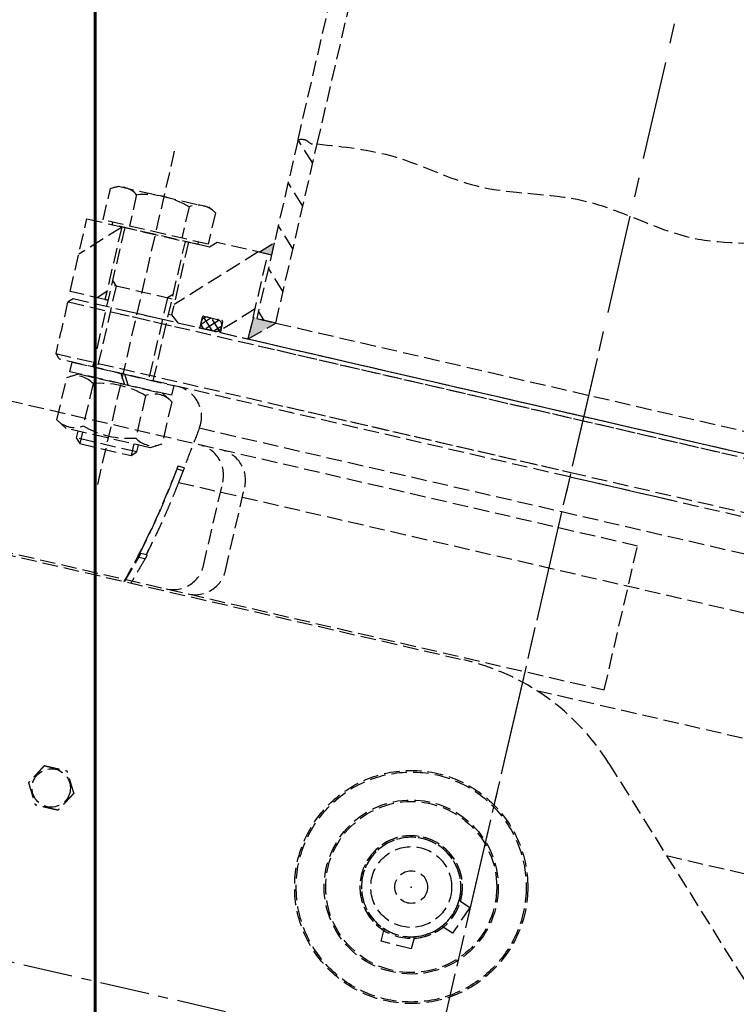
# Model space of a CAD drawing. Header units: millimetres. Extents: x -50096 to 615650, y 194565 to 243945.
# Tile 53 of 256: x 227909 to 228140, y 221884 to 222201. Entities that reach past the tile are written whole.
import ezdxf

# ---------------------------------------------------------------- set-up
doc = ezdxf.new("R2010")
doc.units = ezdxf.units.MM
doc.linetypes.add('ГТО-1 Пунктир', pattern=[7, 5, -2])
doc.linetypes.add('осевая', pattern=[50.8, 31.75, -6.35, 6.35, -6.35])
for name, color, linetype, lineweight in [('ГТО-2_Бетон_060', 3, 'Continuous', 60), ('ГТО-2_Оси_025', 6, 'осевая', 25), ('ГТО-2_Размеры_035', 2, 'Continuous', 35), ('ОГОС_Пунктир_025', 151, 'ГТО-1 Пунктир', 25), ('ОГСО_Оси_025', 7, 'осевая', 25)]:
    doc.layers.add(name, color=color, linetype=linetype, lineweight=lineweight)
doc.layers.add('ГТО-2_Штриховка_018', color=7, linetype='Continuous', lineweight=18, true_color=0x6b6b6b)

# ---------------------------------------------------------------- blocks, each defined once
blk = doc.blocks.new('ОГСО_Затвор_План')
at = {"layer": 'ГТО-2_Оси_025', "ltscale": 0.5}
blk.add_line((1439.69, 0), (-1270.3, 0), dxfattribs=at)
at = {"layer": 'ОГОС_Пунктир_025'}
for p, q in [((-1013.72, 278.61), (-1013.72, 685)), ((-1007.42, 278.61), (-1007.02, 685)), ((-1013.72, 278.61), (-1013.72, 219.5)), ((-1007.42, 272.27), (-1013.72, 278.57)), ((-1007.42, 219.5), (-1007.42, 278.61)), ((-1051.67, 266), (-1051.67, 153.5)), ((-1007.42, 258.13), (-1013.72, 264.43)), ((-1069, 249.66), (-1066.67, 251)), ((-1066.67, 251), (-1036.67, 251)), ((-1036.67, 251), (-1034.35, 249.66)), ((-1007.42, 243.98), (-1013.72, 250.28)), ((-1069, 239.3), (-1069, 249.66)), ((-1060.34, 249.66), (-1060.34, 239.3)), ((-1043.01, 249.66), (-1043.01, 239.3)), ((-1034.35, 249.66), (-1034.35, 239.3)), ((-1017.72, 240.5), (-1013.72, 244.5)), ((-1013.72, 244.5), (-1013.72, 240.5)), ((-1074.17, 214.5), (-1074.17, 238.5)), ((-1074.17, 238.5), (-1062.67, 238.5)), ((-1062.67, 238.33), (-1074.17, 226.83)), ((-1034.35, 239.3), (-1069, 239.3)), ((-1065.77, 238.5), (-1065.77, 239.3)), ((-1037.58, 238.5), (-1065.77, 238.5)), ((-1062.67, 238.5), (-1062.67, 214.5)), ((-1062.67, 238.5), (-1040.67, 238.5)), ((-1062.67, 238.5), (-1040.67, 238.5)), ((-1061.67, 238.5), (-1062.67, 238.5)), ((-1061.67, 238.5), (-1061.67, 192.5)), ((-1040.67, 238.5), (-1041.67, 238.5)), ((-1041.67, 192.5), (-1041.67, 238.5)), ((-1018.08, 240.5), (-1040.67, 217.91)), ((-1033.67, 238.5), (-1040.67, 238.5)), ((-1040.67, 238.5), (-1040.67, 214.5)), ((-1037.58, 239.3), (-1037.58, 238.5)), ((-1031.67, 240.5), (-1033.67, 238.5)), ((-1014.92, 240.5), (-1031.67, 240.5)), ((-1013.72, 240.5), (-1017.72, 240.5)), ((-1014.92, 212.5), (-1014.92, 240.5)), ((-1014.92, 240.5), (-1014.85, 240.5)), ((-1014.92, 240.5), (-1014.85, 240.5)), ((-1007.42, 229.84), (-1013.72, 236.14)), ((-1014.92, 222.44), (-1024.17, 213.19)), ((-1011.22, 219.5), (-1013.72, 222)), ((-1061.67, 221.03), (-1060.14, 219.5)), ((-1041.67, 219.5), (-1061.67, 219.5)), ((-1060.14, 219.5), (-1060.14, 192.5)), ((-1041.67, 221.03), (-1043.2, 219.5)), ((-1043.2, 219.5), (-1043.2, 192.5)), ((-1014.92, 219.5), (-1014.92, 212.5)), ((-1014.92, 212.5), (-1007.42, 219.5)), ((-1007.42, 219.5), (-1014.92, 219.5)), ((-1013.72, 219.5), (-1007.42, 219.5)), ((-1007.42, 219.5), (-800.92, 219.5)), ((-1062.67, 217.12), (-1065.29, 214.5)), ((-1030.87, 212.7), (-1030.87, 216)), ((-1028.03, 216.4), (-1030.76, 213.67)), ((-1030.47, 216.4), (-1024.57, 216.4)), ((-1026.85, 212.5), (-1030.28, 215.93)), ((-1025.33, 216.28), (-1029.11, 212.5)), ((-1029.07, 216.4), (-1025.97, 216.4)), ((-1024.02, 212.5), (-1027.92, 216.4)), ((-1024.17, 216), (-1024.17, 212.7)), ((-1062.67, 214.5), (-1074.17, 214.5)), ((-1072.67, 212.5), (-857.92, 212.5)), ((-1061.67, 214.5), (-1062.67, 214.5)), ((-1062.67, 214.5), (-1061.67, 214.5)), ((-1056.15, 212.5), (-1040.37, 212.5)), ((-1041.67, 214.5), (-1040.67, 214.5)), ((-1040.67, 214.5), (-1038.17, 212.5)), ((-1038.17, 212.5), (-1031.07, 212.5)), ((-1031.07, 212.5), (-1023.97, 212.5)), ((-1030.87, 214.3), (-1030.87, 214.6)), ((-1029.68, 212.5), (-1030.7, 213.52)), ((-1025.97, 212.5), (-1029.07, 212.5)), ((-1024.17, 214.6), (-1026.28, 212.5)), ((-1024.17, 214.6), (-1024.17, 214.3)), ((-1023.97, 212.5), (-1014.92, 212.5)), ((-1014.92, 212.5), (-793.42, 212.5)), ((-1012.5, 212.5), (-735.67, 212.5)), ((-858.87, 211), (-1074.17, 211)), ((-1039.92, 211), (-1056.6, 211)), ((-734.17, 211), (-1011.31, 211)), ((-1074.17, 194), (-904.17, 194)), ((-997.86, 194), (-904.17, 194)), ((-904.17, 194), (-869.69, 194)), ((-904.17, 194), (-734.17, 194)), ((-904.17, 192.5), (-1072.67, 192.5)), ((-1068.47, 189.3), (-1068.47, 192.5)), ((-1068.47, 192.5), (-1052.31, 192.5)), ((-1052.31, 192.5), (-1050.46, 189.3)), ((-1051.03, 192.5), (-1034.87, 192.5)), ((-1049.18, 189.3), (-1051.03, 192.5)), ((-1034.87, 192.5), (-1034.87, 189.3)), ((-904.17, 192.5), (-996.68, 192.5)), ((-735.67, 192.5), (-904.17, 192.5)), ((-870.65, 192.5), (-904.17, 192.5)), ((-1069, 187.29), (-1065.52, 189.3)), ((-1069, 173.31), (-1069, 187.29)), ((-1050.46, 189.3), (-1068.47, 189.3)), ((-1065.52, 189.3), (-1037.82, 189.3)), ((-1060.33, 187.29), (-1060.33, 173.31)), ((-1034.87, 189.3), (-1049.18, 189.3)), ((-1043.01, 187.29), (-1043.01, 173.31)), ((-1037.82, 189.3), (-1034.35, 187.29)), ((-1034.35, 187.29), (-1034.35, 173.31)), ((-1023.77, 181.07), (-904.17, 181.07)), ((-904.17, 181.07), (-784.57, 181.07)), ((-877.93, 128.25), (-877.93, 175.75)), ((-1065.52, 171.3), (-1069, 173.31)), ((-1037.82, 171.3), (-1065.52, 171.3)), ((-1061.67, 171.3), (-1061.67, 169.03)), ((-1060.14, 171.3), (-1060.14, 167.5)), ((-1043.2, 171.3), (-1043.2, 167.5)), ((-1041.67, 169.03), (-1041.67, 171.3)), ((-1034.35, 173.31), (-1037.82, 171.3)), ((-1061.67, 169.03), (-1060.14, 167.5)), ((-1041.67, 169.03), (-1061.67, 169.03)), ((-1043.2, 167.5), (-1041.67, 169.03)), ((-1060.14, 167.5), (-1043.2, 167.5)), ((-1025.78, 166.5), (-1027.8, 166.5)), ((-1027.7, 167.5), (-1027.76, 167.5)), ((-1025.67, 167.5), (-1027.7, 167.5)), ((-1028.34, 162.8), (-1028.44, 162.8)), ((-1026.36, 162.52), (-781.98, 162.52)), ((-1033.12, 137.5), (-1033.37, 137.5)), ((-1033.12, 137.5), (-1033.37, 137.5)), ((-1031.05, 137.5), (-1033.12, 137.5)), ((-1031.05, 137.5), (-1033.12, 137.5)), ((-1031.34, 136.1), (-1033.41, 136.1)), ((-1031.34, 136.1), (-1033.41, 136.1)), ((-1154.17, 127.5), (-924.17, 127.5)), ((-1154.17, 127.5), (-924.17, 127.5)), ((-899.17, 123.21), (-772.98, 123.21)), ((-871.14, 105.53), (-797.1, 31.5)), ((-871.14, 105.53), (-797.1, 31.5)), ((-846.42, 80.81), (-812.25, 80.81)), ((-907.69, 51.63), (-904.35, 50.37)), ((-904.35, 50.37), (-907.87, 41.01)), ((-907.87, 41.01), (-911.22, 42.28)), ((-929.66, 33.33), (-929.57, 36.91)), ((-919.58, 36.65), (-919.67, 33.08)), ((-919.67, 33.08), (-929.66, 33.33))]:
    blk.add_line(p, q, dxfattribs=at)
for points in [[(-877.93, 175.75), (-1127.15, 175.81, 0.414283), (-1137.15, 165.81), (-1137.15, 138.25, 0.414214), (-1127.15, 128.25), (-877.93, 128.25)], [(-1022.54, 128.25, 0.414144), (-1012.54, 138.25), (-1012.54, 165.78, 0.414144), (-1022.54, 175.78)], [(-1015.3, 128.25, 0.414144), (-1005.3, 138.25), (-1005.3, 165.78, 0.414144), (-1015.3, 175.78)]]:
    blk.add_lwpolyline(points, format="xyb", dxfattribs=at)
for centre, radius in [((-924.17, 52.5), 37.5), ((-924.17, 52.5), 37.5), ((-924.17, 52.5), 37), ((-924.17, 52.5), 37), ((-924.17, 52.5), 28), ((-924.17, 52.5), 28), ((-924.17, 52.5), 27.5), ((-924.17, 52.5), 27.5), ((-1044.17, 57.5), 6.17), ((-1044.17, 57.5), 6.17), ((-924.17, 52.5), 13), ((-924.17, 52.5), 13), ((-924.17, 52.5), 5.25), ((-924.17, 52.5), 5.25)]:
    blk.add_circle(centre, radius, dxfattribs=at)
for centre, radius, start, end in [((-1064.67, 243.34), 7.66, 55.5531, 115.5531), ((-1051.67, 222.36), 28.64, 72.3875, 107.6125), ((-1038.68, 243.34), 7.66, 64.4469, 124.4469), ((-1030.47, 216), 0.4, 90, 180), ((-1029.07, 214.6), 1.8, 90, 180), ((-1025.97, 214.6), 1.8, 0, 90), ((-1024.57, 216), 0.4, 0, 90), ((-1031.07, 212.7), 0.2, 270, 360), ((-1029.07, 214.3), 1.8, 180, 270), ((-1025.97, 214.3), 1.8, 270, 0), ((-1023.97, 212.7), 0.2, 180, 270), ((-1033.67, 182.5), 10, 351.7512, 90), ((-1064.66, 180.98), 7.66, 55.5615, 115.5615), ((-1051.67, 160.01), 28.62, 72.383, 107.617), ((-1038.68, 180.98), 7.66, 64.4385, 124.4385), ((-1064.66, 179.62), 7.66, 244.4385, 304.4385), ((-1051.67, 200.59), 28.62, 252.383, 287.617), ((-1038.68, 179.62), 7.66, 235.5615, 295.5615), ((-1273.88, 198.39), 248, 343.3916, 351.7512), ((-1273.88, 198.39), 248, 343.3916, 346.6595), ((-924.17, 52.5), 75, 45, 90), ((-924.17, 52.5), 75, 45, 90), ((-924.17, 52.5), 16.5, 286.1707, 250.8913), ((-924.17, 52.5), 16.5, 356.9887, 321.7093), ((-924.17, 52.5), 16, 286.741, 250.3211), ((-924.17, 52.5), 16, 357.559, 321.1391), ((-924.17, 52.5), 16, 321.1391, 357.559), ((-924.17, 52.5), 16, 250.3211, 286.741)]:
    blk.add_arc(centre, radius, start, end, dxfattribs=at)
for points in [[(-1013.72, 278.61), (-1011.4, 279.04), (-1009.14, 278.24), (-1007.42, 278.61)], [(-1007.42, 278.61), (-982.07, 280.2), (-954.38, 277.01), (-919.78, 280.12), (-904.17, 278.61), (-881.15, 276.37), (-847.51, 280.8), (-818.34, 276.69), (-800.92, 278.61)]]:
    blk.add_spline(points, degree=3, dxfattribs=at)
for points in [[(-1072.67, 212.5), (-1072.92, 212.25), (-1073.42, 211.75), (-1073.92, 211.25), (-1074.17, 211)], [(-1074.17, 211), (-1074.17, 208.17), (-1074.17, 202.5), (-1074.17, 196.83), (-1074.17, 194)], [(-1074.17, 194), (-1073.92, 193.75), (-1073.42, 193.25), (-1072.92, 192.75), (-1072.67, 192.5)], [(-1023.77, 181.07), (-1024.1, 178.8), (-1024.76, 174.28), (-1025.41, 169.76), (-1025.74, 167.5)], [(-1027.76, 167.5), (-1027.87, 166.72), (-1028.1, 165.15), (-1028.33, 163.59), (-1028.44, 162.8)], [(-1025.78, 166.5), (-1025.88, 165.84), (-1026.07, 164.51), (-1026.26, 163.18), (-1026.36, 162.52)], [(-1033.37, 137.5), (-1033.23, 138.1), (-1032.95, 139.31), (-1032.68, 140.52), (-1032.54, 141.12)], [(-1030.96, 139.13), (-1031.01, 138.85), (-1031.13, 138.31), (-1031.25, 137.77), (-1031.31, 137.5)], [(-1036.1, 127.5), (-1035.66, 128.93), (-1034.76, 131.8), (-1033.86, 134.66), (-1033.41, 136.1)], [(-1036.1, 127.5), (-1035.66, 128.93), (-1034.76, 131.8), (-1033.86, 134.66), (-1033.41, 136.1)], [(-1031.34, 136.1), (-1031.78, 134.66), (-1032.68, 131.8), (-1033.57, 128.93), (-1034.02, 127.5)], [(-1031.34, 136.1), (-1031.78, 134.66), (-1032.68, 131.8), (-1033.57, 128.93), (-1034.02, 127.5)], [(-907.69, 51.63), (-907.78, 51.66), (-907.94, 51.73), (-908.1, 51.79), (-908.18, 51.82)], [(-911.71, 42.46), (-911.63, 42.43), (-911.47, 42.37), (-911.3, 42.31), (-911.22, 42.28)], [(-929.56, 37.43), (-929.56, 37.35), (-929.57, 37.17), (-929.57, 37), (-929.57, 36.91)], [(-919.58, 36.65), (-919.57, 36.74), (-919.57, 36.92), (-919.56, 37.09), (-919.56, 37.18)]]:
    blk.add_open_spline(points, degree=3, dxfattribs=at)
for points, knots in [([(-1028.34, 162.8), (-1028.26, 163.35), (-1028.11, 164.43), (-1027.94, 165.59), (-1027.84, 166.28), (-1027.82, 166.43), (-1027.8, 166.5)], [0, 0, 0, 0, 1.640432, 3.280863, 3.507409, 3.733954, 3.733954, 3.733954, 3.733954]), ([(-1027.8, 166.5), (-1027.8, 166.56), (-1027.78, 166.69), (-1027.75, 166.88), (-1027.73, 167.05), (-1027.72, 167.19), (-1027.7, 167.3), (-1027.7, 167.38), (-1027.69, 167.44), (-1027.69, 167.48), (-1027.7, 167.5), (-1027.7, 167.5)], [0, 0, 0, 0, 0.196232, 0.384404, 0.558458, 0.710996, 0.813285, 0.895599, 0.956326, 0.993902, 1.007221, 1.007221, 1.007221, 1.007221]), ([(-1025.67, 167.5), (-1025.67, 167.5), (-1025.67, 167.49), (-1025.67, 167.48), (-1025.67, 167.45), (-1025.67, 167.41), (-1025.68, 167.36), (-1025.68, 167.29), (-1025.69, 167.2), (-1025.7, 167.1), (-1025.72, 167), (-1025.73, 166.86), (-1025.75, 166.69), (-1025.77, 166.57), (-1025.78, 166.5)], [0, 0, 0, 0, 0.005526, 0.020106, 0.044098, 0.077404, 0.135869, 0.209202, 0.29595, 0.394981, 0.504538, 0.622224, 0.8105, 1.007456, 1.007456, 1.007456, 1.007456]), ([(-1033.37, 137.5), (-1032.86, 139.58), (-1031.83, 143.76), (-1030.73, 149.01), (-1029.91, 153.24), (-1029.35, 156.42), (-1028.82, 159.61), (-1028.5, 161.74), (-1028.34, 162.8)], [0, 0, 0, 0, 6.439489, 12.885704, 16.112773, 19.343179, 22.577534, 25.810631, 25.810631, 25.810631, 25.810631]), ([(-1026.36, 162.52), (-1026.52, 161.46), (-1026.83, 159.36), (-1027.35, 156.2), (-1027.91, 153.05), (-1028.71, 148.87), (-1029.8, 143.68), (-1030.8, 139.56), (-1031.31, 137.5)], [0, 0, 0, 0, 3.194038, 6.391578, 9.591292, 12.787372, 19.160048, 25.512425, 25.512425, 25.512425, 25.512425]), ([(-1033.41, 136.1), (-1033.4, 136.14), (-1033.38, 136.21), (-1033.34, 136.33), (-1033.31, 136.45), (-1033.27, 136.61), (-1033.22, 136.81), (-1033.18, 137), (-1033.15, 137.16), (-1033.13, 137.27), (-1033.11, 137.37), (-1033.11, 137.43), (-1033.1, 137.48), (-1033.12, 137.5), (-1033.12, 137.5)], [0, 0, 0, 0, 0.118942, 0.241274, 0.366807, 0.492919, 0.739284, 0.9676, 1.102432, 1.218726, 1.312703, 1.381298, 1.423369, 1.44019, 1.44019, 1.44019, 1.44019]), ([(-1033.41, 136.1), (-1033.4, 136.14), (-1033.38, 136.21), (-1033.34, 136.33), (-1033.31, 136.45), (-1033.27, 136.61), (-1033.22, 136.81), (-1033.18, 137), (-1033.15, 137.16), (-1033.13, 137.27), (-1033.11, 137.37), (-1033.11, 137.43), (-1033.1, 137.48), (-1033.12, 137.5), (-1033.12, 137.5)], [0, 0, 0, 0, 0.118942, 0.241274, 0.366807, 0.492919, 0.739284, 0.9676, 1.102432, 1.218726, 1.312703, 1.381298, 1.423369, 1.44019, 1.44019, 1.44019, 1.44019]), ([(-1031.05, 137.5), (-1031.05, 137.5), (-1031.04, 137.49), (-1031.04, 137.46), (-1031.04, 137.43), (-1031.05, 137.36), (-1031.06, 137.28), (-1031.08, 137.16), (-1031.1, 137.03), (-1031.13, 136.89), (-1031.17, 136.73), (-1031.2, 136.59), (-1031.24, 136.45), (-1031.27, 136.33), (-1031.3, 136.21), (-1031.33, 136.14), (-1031.34, 136.1)], [0, 0, 0, 0, 0.010861, 0.034696, 0.073825, 0.127725, 0.221229, 0.33719, 0.472254, 0.622085, 0.781831, 0.947321, 1.07343, 1.198931, 1.321251, 1.440147, 1.440147, 1.440147, 1.440147]), ([(-1031.05, 137.5), (-1031.05, 137.5), (-1031.04, 137.49), (-1031.04, 137.46), (-1031.04, 137.43), (-1031.05, 137.36), (-1031.06, 137.28), (-1031.08, 137.16), (-1031.1, 137.03), (-1031.13, 136.89), (-1031.17, 136.73), (-1031.2, 136.59), (-1031.24, 136.45), (-1031.27, 136.33), (-1031.3, 136.21), (-1031.33, 136.14), (-1031.34, 136.1)], [0, 0, 0, 0, 0.010861, 0.034696, 0.073825, 0.127725, 0.221229, 0.33719, 0.472254, 0.622085, 0.781831, 0.947321, 1.07343, 1.198931, 1.321251, 1.440147, 1.440147, 1.440147, 1.440147]), ([(-1047.92, 64), (-1047.92, 64), (-1047.92, 64), (-1047.93, 63.99), (-1047.93, 63.99), (-1047.93, 63.98), (-1047.94, 63.97), (-1047.94, 63.96), (-1047.95, 63.95), (-1047.96, 63.94), (-1047.97, 63.93), (-1047.98, 63.91), (-1047.99, 63.89), (-1048, 63.87), (-1048.01, 63.84), (-1048.03, 63.81), (-1048.05, 63.78), (-1048.07, 63.75), (-1048.09, 63.71), (-1048.11, 63.68), (-1048.14, 63.63), (-1048.16, 63.58), (-1048.2, 63.52), (-1048.23, 63.46), (-1048.27, 63.4), (-1048.31, 63.34), (-1048.34, 63.27), (-1048.38, 63.21), (-1048.44, 63.11), (-1048.51, 62.99), (-1048.6, 62.84), (-1048.68, 62.68), (-1048.78, 62.52), (-1048.87, 62.37), (-1048.96, 62.21), (-1049.05, 62.05), (-1049.14, 61.89), (-1049.23, 61.73), (-1049.37, 61.49), (-1049.56, 61.16), (-1049.83, 60.69), (-1050.13, 60.17), (-1050.39, 59.73), (-1050.56, 59.43), (-1050.66, 59.26), (-1050.76, 59.09), (-1050.85, 58.93), (-1050.95, 58.76), (-1051.04, 58.6), (-1051.12, 58.46), (-1051.19, 58.34), (-1051.24, 58.25), (-1051.3, 58.15), (-1051.34, 58.08), (-1051.38, 58.01), (-1051.41, 57.96), (-1051.44, 57.91), (-1051.47, 57.86), (-1051.49, 57.82), (-1051.52, 57.77), (-1051.54, 57.73), (-1051.56, 57.7), (-1051.58, 57.67), (-1051.59, 57.65), (-1051.61, 57.62), (-1051.62, 57.6), (-1051.63, 57.58), (-1051.64, 57.56), (-1051.65, 57.55), (-1051.65, 57.54), (-1051.66, 57.53), (-1051.66, 57.52), (-1051.67, 57.51), (-1051.67, 57.51), (-1051.67, 57.5), (-1051.67, 57.5), (-1051.68, 57.5), (-1051.68, 57.5)], [0, 0, 0, 0, 0.004183, 0.008798, 0.014277, 0.021052, 0.029555, 0.040217, 0.053196, 0.068474, 0.085817, 0.104991, 0.125761, 0.147894, 0.180988, 0.216154, 0.253227, 0.292043, 0.332438, 0.374248, 0.417309, 0.483329, 0.551509, 0.621608, 0.693385, 0.766598, 0.841007, 0.916369, 0.992445, 1.16744, 1.344595, 1.523627, 1.704251, 1.886185, 2.069143, 2.252842, 2.436999, 2.621329, 2.805548, 3.279758, 3.752764, 4.418916, 5.086098, 5.279545, 5.472705, 5.665157, 5.856476, 6.046242, 6.23403, 6.419418, 6.531407, 6.641933, 6.750592, 6.856976, 6.916916, 6.975717, 7.033125, 7.088886, 7.142748, 7.194455, 7.243755, 7.276849, 7.308455, 7.338404, 7.366526, 7.392651, 7.41661, 7.433191, 7.448323, 7.461896, 7.473799, 7.483921, 7.492153, 7.498384, 7.502503, 7.504448, 7.505534, 7.505534, 7.505534, 7.505534]), ([(-1047.92, 64), (-1047.92, 64), (-1047.92, 64), (-1047.93, 63.99), (-1047.93, 63.99), (-1047.93, 63.98), (-1047.94, 63.97), (-1047.94, 63.96), (-1047.95, 63.95), (-1047.96, 63.94), (-1047.97, 63.93), (-1047.98, 63.91), (-1047.99, 63.89), (-1048, 63.87), (-1048.01, 63.84), (-1048.03, 63.81), (-1048.05, 63.78), (-1048.07, 63.75), (-1048.09, 63.71), (-1048.11, 63.68), (-1048.14, 63.63), (-1048.16, 63.58), (-1048.2, 63.52), (-1048.23, 63.46), (-1048.27, 63.4), (-1048.31, 63.34), (-1048.34, 63.27), (-1048.38, 63.21), (-1048.44, 63.11), (-1048.51, 62.99), (-1048.6, 62.84), (-1048.68, 62.68), (-1048.78, 62.52), (-1048.87, 62.37), (-1048.96, 62.21), (-1049.05, 62.05), (-1049.14, 61.89), (-1049.23, 61.73), (-1049.37, 61.49), (-1049.56, 61.16), (-1049.83, 60.69), (-1050.13, 60.17), (-1050.39, 59.73), (-1050.56, 59.43), (-1050.66, 59.26), (-1050.76, 59.09), (-1050.85, 58.93), (-1050.95, 58.76), (-1051.04, 58.6), (-1051.12, 58.46), (-1051.19, 58.34), (-1051.24, 58.25), (-1051.3, 58.15), (-1051.34, 58.08), (-1051.38, 58.01), (-1051.41, 57.96), (-1051.44, 57.91), (-1051.47, 57.86), (-1051.49, 57.82), (-1051.52, 57.77), (-1051.54, 57.73), (-1051.56, 57.7), (-1051.58, 57.67), (-1051.59, 57.65), (-1051.61, 57.62), (-1051.62, 57.6), (-1051.63, 57.58), (-1051.64, 57.56), (-1051.65, 57.55), (-1051.65, 57.54), (-1051.66, 57.53), (-1051.66, 57.52), (-1051.67, 57.51), (-1051.67, 57.51), (-1051.67, 57.5), (-1051.67, 57.5), (-1051.68, 57.5), (-1051.68, 57.5)], [0, 0, 0, 0, 0.004183, 0.008798, 0.014277, 0.021052, 0.029555, 0.040217, 0.053196, 0.068474, 0.085817, 0.104991, 0.125761, 0.147894, 0.180988, 0.216154, 0.253227, 0.292043, 0.332438, 0.374248, 0.417309, 0.483329, 0.551509, 0.621608, 0.693385, 0.766598, 0.841007, 0.916369, 0.992445, 1.16744, 1.344595, 1.523627, 1.704251, 1.886185, 2.069143, 2.252842, 2.436999, 2.621329, 2.805548, 3.279758, 3.752764, 4.418916, 5.086098, 5.279545, 5.472705, 5.665157, 5.856476, 6.046242, 6.23403, 6.419418, 6.531407, 6.641933, 6.750592, 6.856976, 6.916916, 6.975717, 7.033125, 7.088886, 7.142748, 7.194455, 7.243755, 7.276849, 7.308455, 7.338404, 7.366526, 7.392651, 7.41661, 7.433191, 7.448323, 7.461896, 7.473799, 7.483921, 7.492153, 7.498384, 7.502503, 7.504448, 7.505534, 7.505534, 7.505534, 7.505534]), ([(-1047.92, 64), (-1047.92, 64), (-1047.92, 64), (-1047.92, 64), (-1047.91, 64), (-1047.91, 64), (-1047.9, 64), (-1047.89, 64), (-1047.88, 64), (-1047.87, 64), (-1047.86, 64), (-1047.84, 64), (-1047.83, 64), (-1047.81, 64), (-1047.79, 64), (-1047.77, 64), (-1047.74, 64), (-1047.71, 64), (-1047.68, 64), (-1047.64, 64), (-1047.61, 64), (-1047.57, 64), (-1047.54, 64), (-1047.49, 64), (-1047.44, 64), (-1047.38, 64), (-1047.31, 64), (-1047.25, 64), (-1047.18, 64), (-1047.12, 64), (-1047.05, 64), (-1046.98, 64), (-1046.88, 64), (-1046.75, 64), (-1046.58, 64), (-1046.42, 64), (-1046.25, 64), (-1046.08, 64), (-1045.91, 64), (-1045.74, 64), (-1045.57, 64), (-1045.39, 64), (-1045.22, 64), (-1044.98, 64), (-1044.67, 64), (-1044.29, 64), (-1043.91, 64), (-1043.49, 64), (-1043.01, 64), (-1042.62, 64), (-1042.36, 64), (-1042.24, 64), (-1042.11, 64), (-1041.98, 64), (-1041.85, 64), (-1041.73, 64), (-1041.61, 64), (-1041.48, 64), (-1041.37, 64), (-1041.28, 64), (-1041.2, 64), (-1041.12, 64), (-1041.05, 64), (-1040.98, 64), (-1040.92, 64), (-1040.88, 64), (-1040.83, 64), (-1040.79, 64), (-1040.75, 64), (-1040.71, 64), (-1040.67, 64), (-1040.63, 64), (-1040.61, 64), (-1040.58, 64), (-1040.56, 64), (-1040.54, 64), (-1040.52, 64), (-1040.5, 64), (-1040.48, 64), (-1040.47, 64), (-1040.46, 64), (-1040.45, 64), (-1040.44, 64), (-1040.43, 64), (-1040.42, 64), (-1040.42, 64), (-1040.42, 64), (-1040.42, 64), (-1040.42, 64)], [0, 0, 0, 0, 0.003645, 0.007566, 0.012039, 0.017343, 0.023752, 0.031543, 0.040993, 0.052264, 0.065302, 0.079955, 0.096069, 0.113489, 0.132062, 0.151634, 0.180993, 0.211956, 0.244414, 0.278254, 0.313367, 0.349642, 0.386968, 0.425234, 0.484849, 0.546199, 0.609114, 0.67342, 0.738945, 0.805518, 0.872967, 0.94112, 1.009805, 1.173352, 1.338697, 1.50563, 1.673945, 1.843435, 2.013891, 2.185105, 2.356871, 2.528981, 2.701226, 2.8734, 3.253795, 3.633187, 4.011941, 4.390425, 4.911078, 5.431731, 5.559867, 5.687803, 5.81535, 5.942319, 6.068521, 6.193767, 6.317868, 6.440634, 6.561877, 6.642693, 6.722516, 6.801133, 6.878331, 6.953896, 7.000474, 7.046161, 7.090798, 7.134226, 7.176284, 7.216813, 7.255653, 7.292644, 7.318036, 7.342284, 7.365288, 7.386943, 7.407149, 7.425803, 7.442802, 7.456039, 7.467883, 7.478242, 7.487027, 7.494147, 7.499513, 7.503033, 7.504638, 7.505536, 7.505536, 7.505536, 7.505536]), ([(-1047.92, 64), (-1047.92, 64), (-1047.92, 64), (-1047.92, 64), (-1047.91, 64), (-1047.91, 64), (-1047.9, 64), (-1047.89, 64), (-1047.88, 64), (-1047.87, 64), (-1047.86, 64), (-1047.84, 64), (-1047.83, 64), (-1047.81, 64), (-1047.79, 64), (-1047.77, 64), (-1047.74, 64), (-1047.71, 64), (-1047.68, 64), (-1047.64, 64), (-1047.61, 64), (-1047.57, 64), (-1047.54, 64), (-1047.49, 64), (-1047.44, 64), (-1047.38, 64), (-1047.31, 64), (-1047.25, 64), (-1047.18, 64), (-1047.12, 64), (-1047.05, 64), (-1046.98, 64), (-1046.88, 64), (-1046.75, 64), (-1046.58, 64), (-1046.42, 64), (-1046.25, 64), (-1046.08, 64), (-1045.91, 64), (-1045.74, 64), (-1045.57, 64), (-1045.39, 64), (-1045.22, 64), (-1044.98, 64), (-1044.67, 64), (-1044.29, 64), (-1043.91, 64), (-1043.49, 64), (-1043.01, 64), (-1042.62, 64), (-1042.36, 64), (-1042.24, 64), (-1042.11, 64), (-1041.98, 64), (-1041.85, 64), (-1041.73, 64), (-1041.61, 64), (-1041.48, 64), (-1041.37, 64), (-1041.28, 64), (-1041.2, 64), (-1041.12, 64), (-1041.05, 64), (-1040.98, 64), (-1040.92, 64), (-1040.88, 64), (-1040.83, 64), (-1040.79, 64), (-1040.75, 64), (-1040.71, 64), (-1040.67, 64), (-1040.63, 64), (-1040.61, 64), (-1040.58, 64), (-1040.56, 64), (-1040.54, 64), (-1040.52, 64), (-1040.5, 64), (-1040.48, 64), (-1040.47, 64), (-1040.46, 64), (-1040.45, 64), (-1040.44, 64), (-1040.43, 64), (-1040.42, 64), (-1040.42, 64), (-1040.42, 64), (-1040.42, 64), (-1040.42, 64)], [0, 0, 0, 0, 0.003645, 0.007566, 0.012039, 0.017343, 0.023752, 0.031543, 0.040993, 0.052264, 0.065302, 0.079955, 0.096069, 0.113489, 0.132062, 0.151634, 0.180993, 0.211956, 0.244414, 0.278254, 0.313367, 0.349642, 0.386968, 0.425234, 0.484849, 0.546199, 0.609114, 0.67342, 0.738945, 0.805518, 0.872967, 0.94112, 1.009805, 1.173352, 1.338697, 1.50563, 1.673945, 1.843435, 2.013891, 2.185105, 2.356871, 2.528981, 2.701226, 2.8734, 3.253795, 3.633187, 4.011941, 4.390425, 4.911078, 5.431731, 5.559867, 5.687803, 5.81535, 5.942319, 6.068521, 6.193767, 6.317868, 6.440634, 6.561877, 6.642693, 6.722516, 6.801133, 6.878331, 6.953896, 7.000474, 7.046161, 7.090798, 7.134226, 7.176284, 7.216813, 7.255653, 7.292644, 7.318036, 7.342284, 7.365288, 7.386943, 7.407149, 7.425803, 7.442802, 7.456039, 7.467883, 7.478242, 7.487027, 7.494147, 7.499513, 7.503033, 7.504638, 7.505536, 7.505536, 7.505536, 7.505536]), ([(-1036.66, 57.5), (-1036.67, 57.5), (-1036.67, 57.5), (-1036.67, 57.51), (-1036.67, 57.51), (-1036.67, 57.52), (-1036.68, 57.52), (-1036.68, 57.53), (-1036.69, 57.54), (-1036.69, 57.55), (-1036.7, 57.56), (-1036.7, 57.57), (-1036.71, 57.58), (-1036.72, 57.6), (-1036.73, 57.61), (-1036.74, 57.64), (-1036.76, 57.66), (-1036.78, 57.69), (-1036.79, 57.72), (-1036.81, 57.76), (-1036.83, 57.79), (-1036.86, 57.83), (-1036.88, 57.87), (-1036.91, 57.92), (-1036.94, 57.97), (-1036.97, 58.03), (-1037, 58.08), (-1037.03, 58.14), (-1037.07, 58.2), (-1037.1, 58.26), (-1037.14, 58.32), (-1037.19, 58.4), (-1037.25, 58.52), (-1037.33, 58.66), (-1037.42, 58.8), (-1037.5, 58.95), (-1037.59, 59.1), (-1037.67, 59.24), (-1037.76, 59.39), (-1037.84, 59.54), (-1037.93, 59.69), (-1038.02, 59.84), (-1038.14, 60.05), (-1038.29, 60.32), (-1038.48, 60.65), (-1038.67, 60.97), (-1038.88, 61.34), (-1039.12, 61.75), (-1039.32, 62.1), (-1039.45, 62.33), (-1039.52, 62.45), (-1039.6, 62.58), (-1039.67, 62.7), (-1039.74, 62.82), (-1039.81, 62.94), (-1039.88, 63.06), (-1039.94, 63.17), (-1039.99, 63.25), (-1040.03, 63.32), (-1040.06, 63.39), (-1040.1, 63.46), (-1040.14, 63.51), (-1040.16, 63.56), (-1040.19, 63.6), (-1040.21, 63.64), (-1040.23, 63.68), (-1040.25, 63.71), (-1040.27, 63.75), (-1040.29, 63.78), (-1040.31, 63.81), (-1040.32, 63.84), (-1040.34, 63.86), (-1040.35, 63.88), (-1040.36, 63.9), (-1040.37, 63.91), (-1040.38, 63.93), (-1040.39, 63.94), (-1040.39, 63.96), (-1040.4, 63.97), (-1040.4, 63.98), (-1040.41, 63.98), (-1040.41, 63.99), (-1040.41, 63.99), (-1040.42, 64), (-1040.42, 64), (-1040.42, 64), (-1040.42, 64)], [0, 0, 0, 0, 0.003647, 0.00757, 0.012046, 0.017351, 0.023761, 0.031553, 0.041004, 0.052275, 0.065312, 0.079964, 0.096076, 0.113495, 0.132067, 0.151638, 0.185325, 0.221088, 0.258762, 0.298181, 0.33918, 0.381592, 0.425253, 0.48487, 0.546221, 0.609136, 0.673441, 0.738966, 0.805539, 0.872987, 0.941139, 1.009822, 1.173367, 1.33871, 1.505642, 1.673957, 1.843445, 2.013901, 2.185115, 2.356881, 2.528991, 2.701236, 2.87341, 3.253803, 3.633193, 4.011945, 4.390427, 4.91108, 5.431733, 5.575876, 5.719736, 5.863044, 6.005531, 6.146928, 6.286964, 6.425373, 6.561883, 6.642701, 6.722526, 6.801145, 6.878344, 6.95391, 7.000487, 7.046173, 7.090809, 7.134235, 7.176293, 7.21682, 7.255659, 7.292649, 7.318042, 7.34229, 7.365294, 7.38695, 7.407156, 7.425811, 7.442813, 7.456051, 7.467896, 7.478256, 7.487041, 7.49416, 7.499522, 7.503037, 7.504636, 7.505526, 7.505526, 7.505526, 7.505526]), ([(-1036.66, 57.5), (-1036.67, 57.5), (-1036.67, 57.5), (-1036.67, 57.51), (-1036.67, 57.51), (-1036.67, 57.52), (-1036.68, 57.52), (-1036.68, 57.53), (-1036.69, 57.54), (-1036.69, 57.55), (-1036.7, 57.56), (-1036.7, 57.57), (-1036.71, 57.58), (-1036.72, 57.6), (-1036.73, 57.61), (-1036.74, 57.64), (-1036.76, 57.66), (-1036.78, 57.69), (-1036.79, 57.72), (-1036.81, 57.76), (-1036.83, 57.79), (-1036.86, 57.83), (-1036.88, 57.87), (-1036.91, 57.92), (-1036.94, 57.97), (-1036.97, 58.03), (-1037, 58.08), (-1037.03, 58.14), (-1037.07, 58.2), (-1037.1, 58.26), (-1037.14, 58.32), (-1037.19, 58.4), (-1037.25, 58.52), (-1037.33, 58.66), (-1037.42, 58.8), (-1037.5, 58.95), (-1037.59, 59.1), (-1037.67, 59.24), (-1037.76, 59.39), (-1037.84, 59.54), (-1037.93, 59.69), (-1038.02, 59.84), (-1038.14, 60.05), (-1038.29, 60.32), (-1038.48, 60.65), (-1038.67, 60.97), (-1038.88, 61.34), (-1039.12, 61.75), (-1039.32, 62.1), (-1039.45, 62.33), (-1039.52, 62.45), (-1039.6, 62.58), (-1039.67, 62.7), (-1039.74, 62.82), (-1039.81, 62.94), (-1039.88, 63.06), (-1039.94, 63.17), (-1039.99, 63.25), (-1040.03, 63.32), (-1040.06, 63.39), (-1040.1, 63.46), (-1040.14, 63.51), (-1040.16, 63.56), (-1040.19, 63.6), (-1040.21, 63.64), (-1040.23, 63.68), (-1040.25, 63.71), (-1040.27, 63.75), (-1040.29, 63.78), (-1040.31, 63.81), (-1040.32, 63.84), (-1040.34, 63.86), (-1040.35, 63.88), (-1040.36, 63.9), (-1040.37, 63.91), (-1040.38, 63.93), (-1040.39, 63.94), (-1040.39, 63.96), (-1040.4, 63.97), (-1040.4, 63.98), (-1040.41, 63.98), (-1040.41, 63.99), (-1040.41, 63.99), (-1040.42, 64), (-1040.42, 64), (-1040.42, 64), (-1040.42, 64)], [0, 0, 0, 0, 0.003647, 0.00757, 0.012046, 0.017351, 0.023761, 0.031553, 0.041004, 0.052275, 0.065312, 0.079964, 0.096076, 0.113495, 0.132067, 0.151638, 0.185325, 0.221088, 0.258762, 0.298181, 0.33918, 0.381592, 0.425253, 0.48487, 0.546221, 0.609136, 0.673441, 0.738966, 0.805539, 0.872987, 0.941139, 1.009822, 1.173367, 1.33871, 1.505642, 1.673957, 1.843445, 2.013901, 2.185115, 2.356881, 2.528991, 2.701236, 2.87341, 3.253803, 3.633193, 4.011945, 4.390427, 4.91108, 5.431733, 5.575876, 5.719736, 5.863044, 6.005531, 6.146928, 6.286964, 6.425373, 6.561883, 6.642701, 6.722526, 6.801145, 6.878344, 6.95391, 7.000487, 7.046173, 7.090809, 7.134235, 7.176293, 7.21682, 7.255659, 7.292649, 7.318042, 7.34229, 7.365294, 7.38695, 7.407156, 7.425811, 7.442813, 7.456051, 7.467896, 7.478256, 7.487041, 7.49416, 7.499522, 7.503037, 7.504636, 7.505526, 7.505526, 7.505526, 7.505526]), ([(-1051.68, 57.5), (-1051.67, 57.5), (-1051.67, 57.5), (-1051.67, 57.49), (-1051.67, 57.49), (-1051.67, 57.48), (-1051.66, 57.48), (-1051.66, 57.47), (-1051.65, 57.46), (-1051.65, 57.45), (-1051.64, 57.44), (-1051.64, 57.43), (-1051.63, 57.42), (-1051.62, 57.4), (-1051.61, 57.39), (-1051.6, 57.36), (-1051.58, 57.34), (-1051.56, 57.31), (-1051.55, 57.28), (-1051.53, 57.24), (-1051.51, 57.21), (-1051.48, 57.17), (-1051.46, 57.13), (-1051.43, 57.08), (-1051.4, 57.03), (-1051.37, 56.97), (-1051.34, 56.92), (-1051.31, 56.86), (-1051.27, 56.8), (-1051.24, 56.74), (-1051.2, 56.69), (-1051.15, 56.6), (-1051.09, 56.48), (-1051.01, 56.34), (-1050.92, 56.2), (-1050.84, 56.05), (-1050.75, 55.9), (-1050.67, 55.76), (-1050.58, 55.61), (-1050.5, 55.46), (-1050.41, 55.31), (-1050.32, 55.16), (-1050.2, 54.95), (-1050.05, 54.68), (-1049.86, 54.35), (-1049.67, 54.03), (-1049.46, 53.66), (-1049.22, 53.25), (-1049.02, 52.9), (-1048.89, 52.67), (-1048.82, 52.55), (-1048.74, 52.42), (-1048.67, 52.3), (-1048.6, 52.18), (-1048.53, 52.06), (-1048.46, 51.94), (-1048.4, 51.83), (-1048.35, 51.75), (-1048.31, 51.68), (-1048.28, 51.61), (-1048.24, 51.54), (-1048.2, 51.49), (-1048.18, 51.44), (-1048.15, 51.4), (-1048.13, 51.36), (-1048.11, 51.32), (-1048.09, 51.29), (-1048.07, 51.25), (-1048.05, 51.22), (-1048.03, 51.19), (-1048.01, 51.16), (-1048, 51.14), (-1047.99, 51.11), (-1047.98, 51.09), (-1047.96, 51.07), (-1047.96, 51.06), (-1047.95, 51.04), (-1047.94, 51.03), (-1047.94, 51.02), (-1047.93, 51.02), (-1047.93, 51.01), (-1047.93, 51.01), (-1047.92, 51), (-1047.92, 51), (-1047.92, 51), (-1047.92, 51)], [0, 0, 0, 0, 0.003647, 0.00757, 0.012046, 0.017351, 0.023761, 0.031553, 0.041004, 0.052275, 0.065313, 0.079965, 0.096077, 0.113495, 0.132067, 0.151638, 0.185324, 0.221085, 0.258757, 0.298174, 0.339171, 0.381581, 0.42524, 0.484856, 0.546207, 0.609121, 0.673427, 0.738952, 0.805525, 0.872973, 0.941125, 1.009809, 1.173356, 1.338701, 1.505634, 1.67395, 1.84344, 2.013896, 2.185112, 2.356878, 2.528989, 2.701235, 2.87341, 3.253803, 3.633193, 4.011945, 4.390427, 4.91108, 5.431733, 5.575876, 5.719737, 5.863045, 6.005532, 6.146929, 6.286966, 6.425374, 6.561883, 6.642698, 6.72252, 6.801136, 6.878333, 6.953897, 7.000475, 7.046163, 7.0908, 7.134229, 7.176287, 7.216817, 7.255658, 7.292649, 7.322166, 7.350103, 7.376298, 7.40059, 7.422815, 7.442813, 7.45605, 7.467893, 7.478252, 7.487037, 7.494156, 7.499519, 7.503037, 7.504639, 7.505534, 7.505534, 7.505534, 7.505534]), ([(-1051.68, 57.5), (-1051.67, 57.5), (-1051.67, 57.5), (-1051.67, 57.49), (-1051.67, 57.49), (-1051.67, 57.48), (-1051.66, 57.48), (-1051.66, 57.47), (-1051.65, 57.46), (-1051.65, 57.45), (-1051.64, 57.44), (-1051.64, 57.43), (-1051.63, 57.42), (-1051.62, 57.4), (-1051.61, 57.39), (-1051.6, 57.36), (-1051.58, 57.34), (-1051.56, 57.31), (-1051.55, 57.28), (-1051.53, 57.24), (-1051.51, 57.21), (-1051.48, 57.17), (-1051.46, 57.13), (-1051.43, 57.08), (-1051.4, 57.03), (-1051.37, 56.97), (-1051.34, 56.92), (-1051.31, 56.86), (-1051.27, 56.8), (-1051.24, 56.74), (-1051.2, 56.69), (-1051.15, 56.6), (-1051.09, 56.48), (-1051.01, 56.34), (-1050.92, 56.2), (-1050.84, 56.05), (-1050.75, 55.9), (-1050.67, 55.76), (-1050.58, 55.61), (-1050.5, 55.46), (-1050.41, 55.31), (-1050.32, 55.16), (-1050.2, 54.95), (-1050.05, 54.68), (-1049.86, 54.35), (-1049.67, 54.03), (-1049.46, 53.66), (-1049.22, 53.25), (-1049.02, 52.9), (-1048.89, 52.67), (-1048.82, 52.55), (-1048.74, 52.42), (-1048.67, 52.3), (-1048.6, 52.18), (-1048.53, 52.06), (-1048.46, 51.94), (-1048.4, 51.83), (-1048.35, 51.75), (-1048.31, 51.68), (-1048.28, 51.61), (-1048.24, 51.54), (-1048.2, 51.49), (-1048.18, 51.44), (-1048.15, 51.4), (-1048.13, 51.36), (-1048.11, 51.32), (-1048.09, 51.29), (-1048.07, 51.25), (-1048.05, 51.22), (-1048.03, 51.19), (-1048.01, 51.16), (-1048, 51.14), (-1047.99, 51.11), (-1047.98, 51.09), (-1047.96, 51.07), (-1047.96, 51.06), (-1047.95, 51.04), (-1047.94, 51.03), (-1047.94, 51.02), (-1047.93, 51.02), (-1047.93, 51.01), (-1047.93, 51.01), (-1047.92, 51), (-1047.92, 51), (-1047.92, 51), (-1047.92, 51)], [0, 0, 0, 0, 0.003647, 0.00757, 0.012046, 0.017351, 0.023761, 0.031553, 0.041004, 0.052275, 0.065313, 0.079965, 0.096077, 0.113495, 0.132067, 0.151638, 0.185324, 0.221085, 0.258757, 0.298174, 0.339171, 0.381581, 0.42524, 0.484856, 0.546207, 0.609121, 0.673427, 0.738952, 0.805525, 0.872973, 0.941125, 1.009809, 1.173356, 1.338701, 1.505634, 1.67395, 1.84344, 2.013896, 2.185112, 2.356878, 2.528989, 2.701235, 2.87341, 3.253803, 3.633193, 4.011945, 4.390427, 4.91108, 5.431733, 5.575876, 5.719737, 5.863045, 6.005532, 6.146929, 6.286966, 6.425374, 6.561883, 6.642698, 6.72252, 6.801136, 6.878333, 6.953897, 7.000475, 7.046163, 7.0908, 7.134229, 7.176287, 7.216817, 7.255658, 7.292649, 7.322166, 7.350103, 7.376298, 7.40059, 7.422815, 7.442813, 7.45605, 7.467893, 7.478252, 7.487037, 7.494156, 7.499519, 7.503037, 7.504639, 7.505534, 7.505534, 7.505534, 7.505534]), ([(-1036.66, 57.5), (-1036.67, 57.5), (-1036.67, 57.5), (-1036.67, 57.49), (-1036.67, 57.49), (-1036.68, 57.48), (-1036.68, 57.47), (-1036.69, 57.46), (-1036.69, 57.45), (-1036.7, 57.44), (-1036.71, 57.43), (-1036.72, 57.41), (-1036.73, 57.39), (-1036.74, 57.37), (-1036.76, 57.34), (-1036.77, 57.31), (-1036.79, 57.28), (-1036.81, 57.25), (-1036.83, 57.21), (-1036.85, 57.18), (-1036.88, 57.13), (-1036.91, 57.08), (-1036.94, 57.02), (-1036.98, 56.96), (-1037.01, 56.9), (-1037.05, 56.84), (-1037.09, 56.77), (-1037.12, 56.71), (-1037.18, 56.61), (-1037.25, 56.49), (-1037.34, 56.34), (-1037.43, 56.18), (-1037.52, 56.02), (-1037.61, 55.87), (-1037.7, 55.71), (-1037.79, 55.55), (-1037.88, 55.39), (-1037.98, 55.23), (-1038.12, 54.99), (-1038.3, 54.66), (-1038.57, 54.19), (-1038.87, 53.67), (-1039.13, 53.23), (-1039.3, 52.93), (-1039.4, 52.76), (-1039.5, 52.59), (-1039.59, 52.43), (-1039.69, 52.26), (-1039.78, 52.1), (-1039.86, 51.96), (-1039.93, 51.84), (-1039.99, 51.75), (-1040.04, 51.65), (-1040.09, 51.58), (-1040.12, 51.51), (-1040.15, 51.46), (-1040.18, 51.41), (-1040.21, 51.36), (-1040.24, 51.32), (-1040.26, 51.27), (-1040.28, 51.23), (-1040.3, 51.2), (-1040.32, 51.17), (-1040.33, 51.15), (-1040.35, 51.12), (-1040.36, 51.1), (-1040.37, 51.08), (-1040.38, 51.06), (-1040.39, 51.05), (-1040.4, 51.04), (-1040.4, 51.03), (-1040.41, 51.02), (-1040.41, 51.01), (-1040.41, 51.01), (-1040.42, 51), (-1040.42, 51), (-1040.42, 51), (-1040.42, 51)], [0, 0, 0, 0, 0.004181, 0.008795, 0.014272, 0.021046, 0.029547, 0.040209, 0.053189, 0.068468, 0.085812, 0.104988, 0.12576, 0.147894, 0.180989, 0.216156, 0.253229, 0.292045, 0.332439, 0.374249, 0.417309, 0.483329, 0.551508, 0.621607, 0.693384, 0.766597, 0.841006, 0.916369, 0.992445, 1.16744, 1.344596, 1.523628, 1.704252, 1.886185, 2.069144, 2.252843, 2.436999, 2.621329, 2.805548, 3.279761, 3.75277, 4.418918, 5.086098, 5.279547, 5.47271, 5.665164, 5.856486, 6.046253, 6.234042, 6.419431, 6.531414, 6.641935, 6.750588, 6.856968, 6.91691, 6.975712, 7.033121, 7.088884, 7.142746, 7.194455, 7.243755, 7.276848, 7.308454, 7.338403, 7.366525, 7.392651, 7.41661, 7.433192, 7.448325, 7.461899, 7.473803, 7.483926, 7.492157, 7.498387, 7.502503, 7.504445, 7.505526, 7.505526, 7.505526, 7.505526]), ([(-1036.66, 57.5), (-1036.67, 57.5), (-1036.67, 57.5), (-1036.67, 57.49), (-1036.67, 57.49), (-1036.68, 57.48), (-1036.68, 57.47), (-1036.69, 57.46), (-1036.69, 57.45), (-1036.7, 57.44), (-1036.71, 57.43), (-1036.72, 57.41), (-1036.73, 57.39), (-1036.74, 57.37), (-1036.76, 57.34), (-1036.77, 57.31), (-1036.79, 57.28), (-1036.81, 57.25), (-1036.83, 57.21), (-1036.85, 57.18), (-1036.88, 57.13), (-1036.91, 57.08), (-1036.94, 57.02), (-1036.98, 56.96), (-1037.01, 56.9), (-1037.05, 56.84), (-1037.09, 56.77), (-1037.12, 56.71), (-1037.18, 56.61), (-1037.25, 56.49), (-1037.34, 56.34), (-1037.43, 56.18), (-1037.52, 56.02), (-1037.61, 55.87), (-1037.7, 55.71), (-1037.79, 55.55), (-1037.88, 55.39), (-1037.98, 55.23), (-1038.12, 54.99), (-1038.3, 54.66), (-1038.57, 54.19), (-1038.87, 53.67), (-1039.13, 53.23), (-1039.3, 52.93), (-1039.4, 52.76), (-1039.5, 52.59), (-1039.59, 52.43), (-1039.69, 52.26), (-1039.78, 52.1), (-1039.86, 51.96), (-1039.93, 51.84), (-1039.99, 51.75), (-1040.04, 51.65), (-1040.09, 51.58), (-1040.12, 51.51), (-1040.15, 51.46), (-1040.18, 51.41), (-1040.21, 51.36), (-1040.24, 51.32), (-1040.26, 51.27), (-1040.28, 51.23), (-1040.3, 51.2), (-1040.32, 51.17), (-1040.33, 51.15), (-1040.35, 51.12), (-1040.36, 51.1), (-1040.37, 51.08), (-1040.38, 51.06), (-1040.39, 51.05), (-1040.4, 51.04), (-1040.4, 51.03), (-1040.41, 51.02), (-1040.41, 51.01), (-1040.41, 51.01), (-1040.42, 51), (-1040.42, 51), (-1040.42, 51), (-1040.42, 51)], [0, 0, 0, 0, 0.004181, 0.008795, 0.014272, 0.021046, 0.029547, 0.040209, 0.053189, 0.068468, 0.085812, 0.104988, 0.12576, 0.147894, 0.180989, 0.216156, 0.253229, 0.292045, 0.332439, 0.374249, 0.417309, 0.483329, 0.551508, 0.621607, 0.693384, 0.766597, 0.841006, 0.916369, 0.992445, 1.16744, 1.344596, 1.523628, 1.704252, 1.886185, 2.069144, 2.252843, 2.436999, 2.621329, 2.805548, 3.279761, 3.75277, 4.418918, 5.086098, 5.279547, 5.47271, 5.665164, 5.856486, 6.046253, 6.234042, 6.419431, 6.531414, 6.641935, 6.750588, 6.856968, 6.91691, 6.975712, 7.033121, 7.088884, 7.142746, 7.194455, 7.243755, 7.276848, 7.308454, 7.338403, 7.366525, 7.392651, 7.41661, 7.433192, 7.448325, 7.461899, 7.473803, 7.483926, 7.492157, 7.498387, 7.502503, 7.504445, 7.505526, 7.505526, 7.505526, 7.505526]), ([(-1040.42, 51), (-1040.42, 51), (-1040.42, 51), (-1040.43, 51), (-1040.43, 51), (-1040.44, 51), (-1040.44, 51), (-1040.45, 51), (-1040.46, 51), (-1040.47, 51), (-1040.48, 51), (-1040.5, 51), (-1040.51, 51), (-1040.53, 51), (-1040.55, 51), (-1040.57, 51), (-1040.6, 51), (-1040.63, 51), (-1040.66, 51), (-1040.7, 51), (-1040.73, 51), (-1040.77, 51), (-1040.8, 51), (-1040.85, 51), (-1040.9, 51), (-1040.96, 51), (-1041.03, 51), (-1041.09, 51), (-1041.16, 51), (-1041.22, 51), (-1041.29, 51), (-1041.36, 51), (-1041.46, 51), (-1041.59, 51), (-1041.76, 51), (-1041.92, 51), (-1042.09, 51), (-1042.26, 51), (-1042.43, 51), (-1042.6, 51), (-1042.77, 51), (-1042.95, 51), (-1043.12, 51), (-1043.36, 51), (-1043.67, 51), (-1044.05, 51), (-1044.43, 51), (-1044.86, 51), (-1045.33, 51), (-1045.72, 51), (-1045.98, 51), (-1046.1, 51), (-1046.23, 51), (-1046.36, 51), (-1046.49, 51), (-1046.61, 51), (-1046.73, 51), (-1046.86, 51), (-1046.97, 51), (-1047.06, 51), (-1047.14, 51), (-1047.22, 51), (-1047.3, 51), (-1047.36, 51), (-1047.42, 51), (-1047.46, 51), (-1047.51, 51), (-1047.55, 51), (-1047.59, 51), (-1047.63, 51), (-1047.67, 51), (-1047.71, 51), (-1047.73, 51), (-1047.76, 51), (-1047.78, 51), (-1047.8, 51), (-1047.82, 51), (-1047.84, 51), (-1047.86, 51), (-1047.87, 51), (-1047.88, 51), (-1047.9, 51), (-1047.9, 51), (-1047.91, 51), (-1047.92, 51), (-1047.92, 51), (-1047.92, 51), (-1047.92, 51), (-1047.92, 51)], [0, 0, 0, 0, 0.003647, 0.007571, 0.012047, 0.017353, 0.023764, 0.031557, 0.041008, 0.052279, 0.065318, 0.079971, 0.096085, 0.113504, 0.132077, 0.151649, 0.181007, 0.21197, 0.244428, 0.278268, 0.313382, 0.349657, 0.386983, 0.425249, 0.484864, 0.546215, 0.609129, 0.673435, 0.73896, 0.805534, 0.872982, 0.941135, 1.00982, 1.173367, 1.338711, 1.505645, 1.67396, 1.843449, 2.013905, 2.18512, 2.356886, 2.528995, 2.701241, 2.873415, 3.25381, 3.633202, 4.011956, 4.39044, 4.911093, 5.431746, 5.559882, 5.687818, 5.815365, 5.942334, 6.068536, 6.193782, 6.317882, 6.440649, 6.561892, 6.642708, 6.722531, 6.801149, 6.878346, 6.953911, 7.000488, 7.046175, 7.090812, 7.13424, 7.176298, 7.216827, 7.255667, 7.292659, 7.318051, 7.342301, 7.365304, 7.38696, 7.407166, 7.425819, 7.442817, 7.456052, 7.467893, 7.47825, 7.487032, 7.49415, 7.499514, 7.503033, 7.504638, 7.505536, 7.505536, 7.505536, 7.505536]), ([(-1040.42, 51), (-1040.42, 51), (-1040.42, 51), (-1040.43, 51), (-1040.43, 51), (-1040.44, 51), (-1040.44, 51), (-1040.45, 51), (-1040.46, 51), (-1040.47, 51), (-1040.48, 51), (-1040.5, 51), (-1040.51, 51), (-1040.53, 51), (-1040.55, 51), (-1040.57, 51), (-1040.6, 51), (-1040.63, 51), (-1040.66, 51), (-1040.7, 51), (-1040.73, 51), (-1040.77, 51), (-1040.8, 51), (-1040.85, 51), (-1040.9, 51), (-1040.96, 51), (-1041.03, 51), (-1041.09, 51), (-1041.16, 51), (-1041.22, 51), (-1041.29, 51), (-1041.36, 51), (-1041.46, 51), (-1041.59, 51), (-1041.76, 51), (-1041.92, 51), (-1042.09, 51), (-1042.26, 51), (-1042.43, 51), (-1042.6, 51), (-1042.77, 51), (-1042.95, 51), (-1043.12, 51), (-1043.36, 51), (-1043.67, 51), (-1044.05, 51), (-1044.43, 51), (-1044.86, 51), (-1045.33, 51), (-1045.72, 51), (-1045.98, 51), (-1046.1, 51), (-1046.23, 51), (-1046.36, 51), (-1046.49, 51), (-1046.61, 51), (-1046.73, 51), (-1046.86, 51), (-1046.97, 51), (-1047.06, 51), (-1047.14, 51), (-1047.22, 51), (-1047.3, 51), (-1047.36, 51), (-1047.42, 51), (-1047.46, 51), (-1047.51, 51), (-1047.55, 51), (-1047.59, 51), (-1047.63, 51), (-1047.67, 51), (-1047.71, 51), (-1047.73, 51), (-1047.76, 51), (-1047.78, 51), (-1047.8, 51), (-1047.82, 51), (-1047.84, 51), (-1047.86, 51), (-1047.87, 51), (-1047.88, 51), (-1047.9, 51), (-1047.9, 51), (-1047.91, 51), (-1047.92, 51), (-1047.92, 51), (-1047.92, 51), (-1047.92, 51), (-1047.92, 51)], [0, 0, 0, 0, 0.003647, 0.007571, 0.012047, 0.017353, 0.023764, 0.031557, 0.041008, 0.052279, 0.065318, 0.079971, 0.096085, 0.113504, 0.132077, 0.151649, 0.181007, 0.21197, 0.244428, 0.278268, 0.313382, 0.349657, 0.386983, 0.425249, 0.484864, 0.546215, 0.609129, 0.673435, 0.73896, 0.805534, 0.872982, 0.941135, 1.00982, 1.173367, 1.338711, 1.505645, 1.67396, 1.843449, 2.013905, 2.18512, 2.356886, 2.528995, 2.701241, 2.873415, 3.25381, 3.633202, 4.011956, 4.39044, 4.911093, 5.431746, 5.559882, 5.687818, 5.815365, 5.942334, 6.068536, 6.193782, 6.317882, 6.440649, 6.561892, 6.642708, 6.722531, 6.801149, 6.878346, 6.953911, 7.000488, 7.046175, 7.090812, 7.13424, 7.176298, 7.216827, 7.255667, 7.292659, 7.318051, 7.342301, 7.365304, 7.38696, 7.407166, 7.425819, 7.442817, 7.456052, 7.467893, 7.47825, 7.487032, 7.49415, 7.499514, 7.503033, 7.504638, 7.505536, 7.505536, 7.505536, 7.505536])]:
    blk.add_open_spline(points, degree=3, knots=knots, dxfattribs=at)
blk.add_point((-924.17, 52.5), dxfattribs=at)
for points in [[(-1017.72, 240.5), (-1013.72, 244.5), (-1013.72, 240.5)], [(-1014.92, 212.5), (-1014.92, 219.5), (-1007.42, 219.5)]]:
    blk.add_solid(points, dxfattribs=at)
at = {"layer": 'ОГСО_Оси_025'}
for p, q in [((-904.17, 685), (-904.17, -995)), ((-904.17, 231.66), (-904.17, -211.17))]:
    blk.add_line(p, q, dxfattribs=at)
blk = doc.blocks.new('A$C1AA538EC')
at = {"layer": 'ГТО-2_Размеры_035', "rotation": 346.9999999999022}
blk.add_blockref('ОГСО_Затвор_План', (-6044.68, -11100.1), dxfattribs=at)

msp = doc.modelspace()

# ---------------------------------------------------------------- hatches: boundary and pattern name
at = {"layer": 'ГТО-2_Штриховка_018'}
h = msp.add_hatch(dxfattribs=at)
h.set_pattern_fill('ANSI35', color=256, scale=100)
h.set_pattern_definition([(45, (-115466.6, -494469.8), (-449.0128, 449.0128), []), (45, (-115017.6, -494469.8), (-449.0128, 449.0128), [793.75, -158.75, 0, -158.75])])
h.paths.add_polyline_path([(243988.45, 233562.87), (247488.45, 233562.87), (247488.45, 236562.87), (227633.45, 236562.87), (227633.45, 228037.87), (232688.45, 228037.87), (232688.45, 229062.87), (243988.45, 229062.87)])
edge = h.paths.add_edge_path(flags=16)
edge.add_arc((234968.45, 232762.78), 1700, 0, 360)
edge = h.paths.add_edge_path(flags=16)
edge.add_arc((255968.45, 232762.78), 1700, 0, 360)
h.paths.add_polyline_path([(264438.45, 224462.87), (264438.45, 224822.87), (265938.45, 224822.87), (265938.45, 224462.87), (276518.45, 224462.87), (276518.45, 221662.7), (278018.45, 221662.7), (278018.45, 225962.87), (263788.45, 225962.87), (263788.45, 236562.87), (247488.45, 236562.87), (247488.45, 233562.87), (250988.45, 233562.87), (250988.45, 229062.87), (262288.45, 229062.87), (262288.45, 226212.87), (247488.45, 226212.87), (247488.45, 224462.87), (252623.45, 224462.87), (252623.45, 224822.87), (254123.45, 224822.87), (254123.45, 224462.87), (258378.45, 224462.87), (258378.45, 224822.87), (259878.45, 224822.87), (259878.45, 224462.87)])

# ---------------------------------------------------------------- linework, layer by layer
at = {"layer": 'ГТО-2_Бетон_060'}
msp.add_lwpolyline([(227933.45, 223758.39), (230933.45, 223758.39), (230933.45, 221258.39), (227933.45, 221258.39), (227933.45, 223758.39)], dxfattribs=at)

# ---------------------------------------------------------------- block references
at = {"layer": 'ГТО-2_Размеры_035'}
msp.add_blockref('A$C1AA538EC', (234968.45, 232762.78), dxfattribs=at)

doc.saveas('drawing.dxf')
